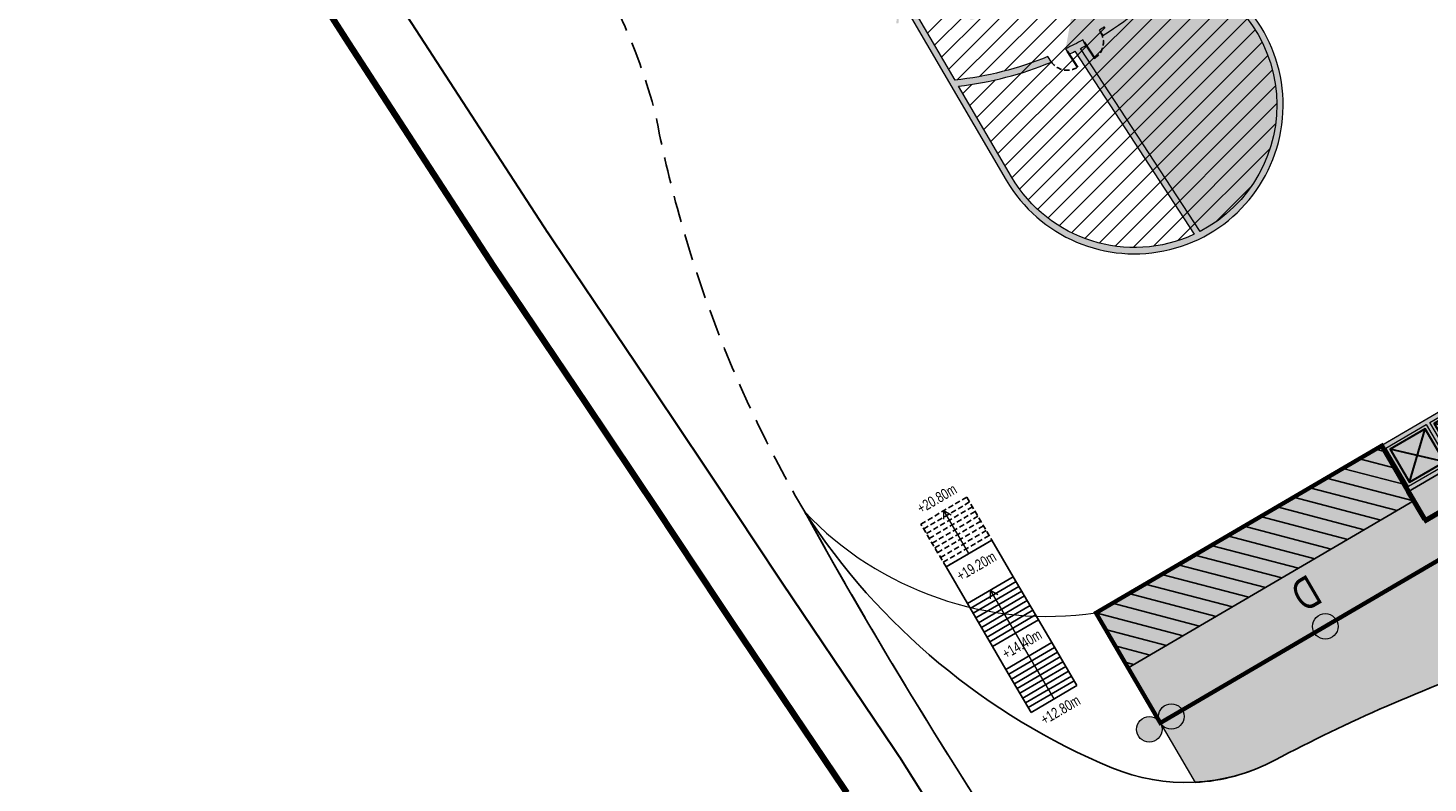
# Model space of a CAD drawing. Header units: millimetres. Extents: x -1402 to -179, y -280 to 6164.
# Tile 66 of 212: x -786 to -720, y 1524 to 1559. Entities that reach past the tile are written whole.
import ezdxf

# ---------------------------------------------------------------- set-up
doc = ezdxf.new("R2010")
doc.units = ezdxf.units.MM
for name, pattern in [('AJN-Limite', [1.25, 0.5, -0.25, 0, -0.25, 0, -0.25]), ('AJN-Projection', [0.375, 0.25, -0.125]), ('DASH', [0.35, 0.25, -0.1])]:
    doc.linetypes.add(name, pattern=pattern)
doc.layers.get('0').update_dxf_attribs({"linetype": 'CONTINUOUS'})
for name, color, linetype, lineweight in [('AJN-2-POT 120', 2, 'CONTINUOUS', 20), ('AJN-2-SBT-C', 2, 'CONTINUOUS', 20), ('AJN-4-PRT-C', 41, 'CONTINUOUS', 30), ('AJN-5-ASC-C', 230, 'CONTINUOUS', 30), ('AJN-7-100-L', 10, 'CONTINUOUS', 18), ('AJN-7-500-A', 10, 'CONTINUOUS', 18), ('AJN-8-252-H', 252, 'CONTINUOUS', 20), ('GEO-1-LIM-V', 10, 'AJN-Limite', 25)]:
    doc.layers.add(name, color=color, linetype=linetype, lineweight=lineweight)
doc.layers.add('AJN-2-SBT-H', color=7, linetype='CONTINUOUS', true_color=0x6e6e6e)
doc.layers.add('AJN-9-SRF-MARINHORIZON-HOUSING DUPLEX', color=7, linetype='CONTINUOUS', true_color=0x96cd7e)
for name, color, linetype in [('AJN-2-SBT-P', 251, 'AJN-Projection'), ('AJN-2-SBT-V', 51, 'CONTINUOUS'), ('AJN-4-PRT-P', 42, 'AJN-Projection'), ('AJN-8-250-PROGRAM', 7, 'CONTINUOUS'), ('AJN-8-254-H', 254, 'CONTINUOUS')]:
    doc.layers.add(name, color=color, linetype=linetype)
doc.styles.get("Standard").update_dxf_attribs({"font": 'rs.shx', "bigfont": 'hztxt.shx'})

# ---------------------------------------------------------------- blocks, each defined once
blk = doc.blocks.new('A$C26D66667')
at = {"layer": 'AJN-2-SBT-V', "linetype": 'Continuous'}
for p, q in [((-2.273736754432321e-13, 2.340000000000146), (2.499999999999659, 2.340000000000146)), ((-5.684341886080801e-14, -2.273736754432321e-13), (5.684341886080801e-14, 2.339999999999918)), ((-2.842170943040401e-13, 2.079999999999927), (2.499999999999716, 2.080000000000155)), ((2.500000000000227, 2.340000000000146), (2.500000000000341, 0)), ((-2.273736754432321e-13, 1.819999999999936), (2.499999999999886, 1.819999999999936)), ((-2.273736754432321e-13, 1.559999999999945), (2.499999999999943, 1.560000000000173)), ((-5.684341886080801e-14, 1.299999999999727), (2.500000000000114, 1.299999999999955)), ((0, 1.039999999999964), (2.500000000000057, 1.039999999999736)), ((-1.13686837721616e-13, 0.7799999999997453), (2.499999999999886, 0.7799999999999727)), ((-1.70530256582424e-13, 0.5199999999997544), (2.500000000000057, 0.5199999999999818)), ((-1.13686837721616e-13, 0.2599999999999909), (2.5, 0.2599999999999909)), ((-5.684341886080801e-14, -2.273736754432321e-13), (2.500000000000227, 0))]:
    blk.add_line(p, q, dxfattribs=at)
blk = doc.blocks.new('A$C4A131977')
at = {"layer": 'AJN-2-SBT-P'}
for p, q in [((-1.13686837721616e-13, 2.340000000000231), (2.499999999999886, 2.340000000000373)), ((1.13686837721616e-13, -2.842170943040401e-14), (1.13686837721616e-13, 2.340000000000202)), ((-2.273736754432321e-13, 2.080000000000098), (2.499999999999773, 2.08000000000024)), ((2.500000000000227, 2.340000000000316), (2.500000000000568, 1.70530256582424e-13)), ((-1.13686837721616e-13, 1.820000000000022), (2.500000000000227, 1.820000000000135)), ((1.13686837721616e-13, 1.560000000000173), (2.5, 1.560000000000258)), ((1.13686837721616e-13, 1.299999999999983), (2.500000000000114, 1.300000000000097)), ((2.273736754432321e-13, 1.040000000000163), (2.500000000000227, 1.039999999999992)), ((1.13686837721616e-13, 0.7800000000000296), (2.5, 0.780000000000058)), ((0, 0.5199999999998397), (2.500000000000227, 0.5200000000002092)), ((-1.13686837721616e-13, 0.2600000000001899), (2.500000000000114, 0.260000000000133)), ((1.13686837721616e-13, -2.842170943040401e-14), (2.500000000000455, 1.70530256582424e-13))]:
    blk.add_line(p, q, dxfattribs=at)
blk = doc.blocks.new('1.20diam')
at = {"layer": 'AJN-2-SBT-H'}
h = blk.add_hatch(color=256, dxfattribs=at)
h.dxf.hatch_style = 1
edge = h.paths.add_edge_path()
edge.add_arc((0, 0), 0.6, 0, 360)
at = {"layer": 'AJN-2-POT 120', "linetype": 'Continuous'}
blk.add_circle((0, 0), 0.6, dxfattribs=at)
blk = doc.blocks.new('POT 2X1.2')
at = {"layer": 'AJN-2-POT 120', "linetype": 'Continuous', "rotation": 321.8181818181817}
for p in [(-0.6000000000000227, 0), (0.5999999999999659, 0)]:
    blk.add_blockref('1.20diam', p, dxfattribs=at)
blk = doc.blocks.new('A$C46E24FA1')
at = {"layer": 'AJN-2-SBT-V', "linetype": 'Continuous'}
for p, q in [((-2.273736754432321e-13, 2.340000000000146), (1.249999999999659, 2.340000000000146)), ((0, 0), (0, 2.3400000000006)), ((-3.410605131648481e-13, 2.079999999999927), (1.249999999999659, 2.079999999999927)), ((1.250000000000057, 2.3400000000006), (1.250000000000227, 0)), ((-2.273736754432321e-13, 1.819999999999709), (1.249999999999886, 1.820000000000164)), ((-1.13686837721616e-13, 1.559999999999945), (1.249999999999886, 1.559999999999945)), ((0, 1.299999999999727), (1.25, 1.300000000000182)), ((0, 1.039999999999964), (1.250000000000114, 1.039999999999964)), ((0, 0.7799999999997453), (1.249999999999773, 0.7800000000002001)), ((0, 0.5199999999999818), (1.25, 0.5199999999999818)), ((-1.13686837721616e-13, 0.2600000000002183), (1.25, 0.2600000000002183)), ((0, 0), (1.250000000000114, 0))]:
    blk.add_line(p, q, dxfattribs=at)
blk = doc.blocks.new('A$C614F37DA')
at = {"layer": 'AJN-2-SBT-H'}
h = blk.add_hatch(color=256, dxfattribs=at)
h.dxf.hatch_style = 1
h.paths.add_polyline_path([(-2.499999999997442, 9.094808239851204e-13), (-2.499999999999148, -2.499999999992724), (2.499999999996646, -2.499999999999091), (2.499999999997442, -9.09508579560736e-13)])
h.paths.add_polyline_path([(2.299999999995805, -0.2000000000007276), (2.299999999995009, -2.299999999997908), (0.09999999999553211, -2.299999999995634), (0.09999999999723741, -0.1999999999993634)], flags=16)
h.paths.add_polyline_path([(2.149999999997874, -0.350000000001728), (2.149999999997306, -2.149999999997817), (0.2499999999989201, -2.149999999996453), (0.2499999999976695, -0.3500000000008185)], flags=0)
h.paths.add_polyline_path([(-0.1000000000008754, -0.1999999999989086), (-0.1000000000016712, -2.299999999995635), (-2.300000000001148, -2.299999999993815), (-2.299999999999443, -0.1999999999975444)], flags=16)
h.paths.add_polyline_path([(-0.2499999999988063, -0.3499999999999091), (-0.2499999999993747, -2.149999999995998), (-2.14999999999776, -2.149999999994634), (-2.149999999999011, -0.3499999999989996)], flags=0)
at = {"layer": 'AJN-2-SBT-C', "flags": 128}
for points in [[(2.499999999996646, -2.499999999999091), (2.499999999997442, -9.094947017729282e-13), (-2.499999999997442, 9.094947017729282e-13), (-2.499999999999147, -2.499999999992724)], [(-0.1000000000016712, -2.299999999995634), (-2.300000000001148, -2.299999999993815), (-2.299999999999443, -0.1999999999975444), (-0.1000000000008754, -0.1999999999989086)], [(2.299999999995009, -2.299999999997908), (0.09999999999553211, -2.299999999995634), (0.09999999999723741, -0.1999999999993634), (2.299999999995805, -0.2000000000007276)]]:
    blk.add_lwpolyline(points, close=True, dxfattribs=at)
at = {"layer": 'AJN-2-SBT-V', "flags": 128}
for points in [[(2.499999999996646, -2.499999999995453), (-2.499999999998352, -2.499999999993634), (-2.500000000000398, -3.999999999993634), (2.4999999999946, -3.999999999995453)], [(-1.2500000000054, -6.339999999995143), (-1.250000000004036, -7.589999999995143), (1.249999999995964, -7.589999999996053), (1.249999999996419, -6.339999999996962)]]:
    blk.add_lwpolyline(points, close=True, dxfattribs=at)
at = {"layer": 'AJN-5-ASC-C'}
for p, q in [((-0.2500000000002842, -2.149999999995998), (-2.149999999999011, -0.3499999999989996)), ((-2.14999999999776, -2.149999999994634), (-0.2499999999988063, -0.3499999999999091)), ((2.149999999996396, -2.149999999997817), (0.2499999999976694, -0.3500000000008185)), ((0.24999999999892, -2.149999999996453), (2.149999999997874, -0.350000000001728))]:
    blk.add_line(p, q, dxfattribs=at)
for points in [[(-0.2499999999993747, -2.149999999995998), (-0.2499999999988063, -0.3499999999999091), (-2.149999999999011, -0.3499999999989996), (-2.14999999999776, -2.149999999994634)], [(2.149999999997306, -2.149999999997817), (2.149999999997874, -0.350000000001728), (0.2499999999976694, -0.3500000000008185), (0.24999999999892, -2.149999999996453)]]:
    blk.add_lwpolyline(points, close=True, dxfattribs=at)
at = {"linetype": 'Continuous', "rotation": 179.9999999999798}
for p in [(-2.785327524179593e-12, -3.999999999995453), (1.249999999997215, -3.999999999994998)]:
    blk.add_blockref('A$C46E24FA1', p, dxfattribs=at)
blk = doc.blocks.new('A$C735C561C')
at = {"layer": 'AJN-9-SRF-MARINHORIZON-HOUSING DUPLEX'}
h = blk.add_hatch(dxfattribs=at)
h.set_pattern_fill('ANSI31', color=256, scale=0.2)
h.set_pattern_definition([(45, (-16.7723028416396, -2234.653928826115), (-0.4490128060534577, 0.4490128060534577), [])])
h.paths.add_polyline_path([(-15.6000000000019, 5.999999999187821), (-15.60000000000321, 3.000000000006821), (0, 3), (0, 6)])
at = {"layer": 'AJN-2-SBT-C', "const_width": 0.2, "flags": 128}
blk.add_lwpolyline([(0, 6), (-15.6000000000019, 5.999999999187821), (-15.60000000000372, 1.899999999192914), (-16.64999999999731, 1.899999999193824), (-16.64999999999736, 0), (0, 0)], close=True, dxfattribs=at)
at = {"layer": 'AJN-9-SRF-MARINHORIZON-HOUSING DUPLEX'}
blk.add_line((-15.60000000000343, 3.000000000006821), (0, 3), dxfattribs=at)
at = {"layer": 'AJN-7-500-A', "insert": (-8.999999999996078, 1.799999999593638), "char_height": 1.5, "attachment_point": 5, "rotation": 359.9999999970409}
blk.add_mtext_dynamic_manual_height_columns('{\\fSwis721 LtCn BT|b0|i0|c0|p34;D}', width=58.7580560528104, gutter_width=35.69431197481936, heights=[0], dxfattribs=at)

msp = doc.modelspace()

# ---------------------------------------------------------------- hatches: boundary and pattern name
at = {"layer": 'AJN-2-SBT-H'}
h = msp.add_hatch(color=256, dxfattribs=at)
h.dxf.hatch_style = 1
h.paths.add_polyline_path([(-731.6334881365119, 1562.435620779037, 0.07798211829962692), (-729.0214810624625, 1566.762811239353), (-729.2992456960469, 1566.876155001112, -0.05294216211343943), (-730.8992270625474, 1563.899606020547), (-733.1006852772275, 1565.463787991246, 0.09052924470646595), (-731.1759208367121, 1569.8367748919), (-728.257726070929, 1569.140973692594, 0.02703590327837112), (-727.9423177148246, 1570.874212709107, -0.09482079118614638), (-722.8151696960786, 1567.588386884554), (-720.2511278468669, 1570.393800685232, 0.1513131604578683), (-730.8805715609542, 1575.595812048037, 0.4316457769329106), (-747.5669786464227, 1585.975761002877, 0.298838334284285), (-757.5717570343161, 1596.901308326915), (-757.6984234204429, 1596.417603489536, -0.3107968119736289), (-747.9822837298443, 1585.336065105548, -0.4526813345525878), (-731.3060021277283, 1575.15292487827, -0.0410291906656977), (-728.1872309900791, 1574.459640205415, -0.0273208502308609), (-728.1145443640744, 1572.713669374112), (-727.8149620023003, 1572.681522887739, 0.0257820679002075), (-727.8767748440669, 1574.360498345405, -0.1061493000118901), (-720.8083735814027, 1570.228779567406), (-722.8323461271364, 1568.014275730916, 0.09139136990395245), (-727.90623923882, 1571.182706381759), (-728.2045268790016, 1571.214713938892, -0.02711200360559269), (-728.4827010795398, 1569.50302556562), (-731.1096317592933, 1570.129379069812, 0.06495821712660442), (-730.8284820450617, 1573.559732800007, 0.004266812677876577), (-731.131436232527, 1573.610660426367, -0.1692742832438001), (-733.5162432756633, 1565.391034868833), (-731.0706957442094, 1563.653422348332, -0.04128612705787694), (-732.7708292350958, 1561.636089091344), (-734.8580599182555, 1563.79186337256, -0.005768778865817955), (-735.0711830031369, 1563.580698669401), (-732.9844037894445, 1561.425390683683, -0.04313434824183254), (-735.1220333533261, 1559.686033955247), (-736.808065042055, 1562.167424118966, -0.1056239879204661), (-741.8404368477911, 1560.120300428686), (-741.6792320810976, 1559.84471456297, 0.09782883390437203), (-736.889502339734, 1561.753480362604), (-735.3759934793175, 1559.51699134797, -0.004595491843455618), (-735.6238653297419, 1559.358616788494), (-735.4599155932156, 1559.107317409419, 0.07326918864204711), (-731.8435433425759, 1562.190558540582, -0.662761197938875), (-730.8793241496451, 1549.887154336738), (-736.5019197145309, 1558.506800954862, 0.004629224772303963), (-736.2363167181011, 1558.650243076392), (-736.4006920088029, 1558.902194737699, -0.014138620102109), (-737.2054338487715, 1558.488560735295), (-737.0401099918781, 1558.235155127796, 0.004609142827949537), (-736.7705540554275, 1558.368088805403), (-731.1507128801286, 1549.754091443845, -0.386373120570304), (-739.7470810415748, 1552.451983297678), (-742.2477977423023, 1556.727056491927, 0.0696546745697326), (-737.8725195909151, 1557.862460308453, 1.80973556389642e-05), (-737.8714294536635, 1557.862912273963), (-738.0382516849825, 1558.118614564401, -0.07086705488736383), (-742.4135843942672, 1557.01047527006), (-744.1153524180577, 1559.919714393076, -0.006736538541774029), (-744.4656671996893, 1559.92443033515), (-740.0060319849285, 1552.300509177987, 1.431189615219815)])
h.paths.add_polyline_path([(-767.4396100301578, 1572.584890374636), (-767.6830869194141, 1572.148074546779, 0.2086133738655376), (-756.9599363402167, 1570.901933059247, -0.009742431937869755), (-757.0288854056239, 1571.403868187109, -0.2104109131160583)])
h = msp.add_hatch(color=256, dxfattribs=at)
h.dxf.hatch_style = 1
h.paths.add_polyline_path([(-744.9421594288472, 1562.755461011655), (-744.8424498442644, 1562.747845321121), (-745.0768015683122, 1559.679559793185), (-745.176511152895, 1559.687175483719)], flags=16)
h.paths.add_polyline_path([(-751.5692476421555, 1561.934363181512), (-749.8321503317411, 1564.474400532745), (-749.9146935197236, 1564.530850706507), (-751.651790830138, 1561.990813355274)], flags=16)
h.paths.add_polyline_path([(-756.0644691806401, 1567.133303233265), (-756.1077285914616, 1567.223462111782), (-753.3333395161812, 1568.554650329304), (-753.2900801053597, 1568.464491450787)], flags=17)
h.paths.add_polyline_path([(-757.3579752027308, 1573.883328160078), (-757.3503595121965, 1573.983037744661), (-754.2820739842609, 1573.748686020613), (-754.2896896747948, 1573.64897643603)], flags=16)
h.paths.add_polyline_path([(-752.5066842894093, 1578.72122011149), (-755.0467216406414, 1580.458317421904), (-755.1031718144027, 1580.375774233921), (-752.5631344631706, 1578.638676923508)], flags=17)
h.paths.add_polyline_path([(-748.4828316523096, 1582.139755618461), (-748.5729905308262, 1582.096496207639), (-749.9042317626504, 1584.870995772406), (-749.8140728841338, 1584.914255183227)], flags=17)
h.paths.add_polyline_path([(-743.1751501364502, 1585.890298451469), (-743.0754405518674, 1585.882682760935), (-743.2888583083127, 1583.088478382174), (-743.3885678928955, 1583.096094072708)], flags=17)
edge = h.paths.add_edge_path()
edge.add_arc((-744.1155042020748, 1572.922030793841), 10.25, 325.6323017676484, 625.3528090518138)
edge.add_line((-736.7344566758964, 1583.62625282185), (-738.316314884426, 1581.313210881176))
edge.add_line((-738.316314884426, 1581.313210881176), (-738.3988580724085, 1581.369661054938))
edge.add_line((-738.3988580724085, 1581.369661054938), (-736.8169998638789, 1583.682702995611))
edge.add_line((-732.4144779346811, 1578.591794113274), (-734.9409282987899, 1577.379570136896))
edge.add_line((-734.9409282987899, 1577.379570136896), (-734.8976688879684, 1577.289411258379))
edge.add_line((-734.8976688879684, 1577.289411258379), (-732.3712185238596, 1578.501635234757))
edge.add_arc((-760.8931396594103, 1583.816262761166), 13.00000000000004, 6.713680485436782, 75.77399278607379, ccw=False)
edge.add_arc((-744.1155042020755, 1572.92203079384), 13.00231640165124, 9.879502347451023, 107.30100304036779, ccw=False)
edge.add_arc((-733.9638433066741, 1555.834905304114), 19.49999999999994, 72.76830011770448, 82.16622685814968, ccw=False)
edge.add_arc((-744.1155042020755, 1572.922030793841), 16.00231640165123, -0.746052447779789, 5.513867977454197, ccw=False)
edge.add_line((-728.1145443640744, 1572.713669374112), (-727.8149620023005, 1572.681522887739))
edge.add_arc((-744.1155042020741, 1572.922030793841), 16.3023164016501, 359.1546852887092, 365.0621912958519)
edge.add_arc((-733.9638433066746, 1555.834905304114), 19.50000000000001, 47.57384052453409, 71.81070895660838, ccw=False)
edge.add_line((-720.8083735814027, 1570.228779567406), (-722.8323461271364, 1568.014275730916))
edge.add_arc((-733.9641050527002, 1555.834844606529), 16.50013937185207, 47.57330614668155, 68.46064122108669)
edge.add_line((-727.90623923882, 1571.182706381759), (-728.2045268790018, 1571.214713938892))
edge.add_arc((-744.115504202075, 1572.92203079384), 16.00231640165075, 347.6632578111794, 353.87534954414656, ccw=False)
edge.add_line((-728.4827010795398, 1569.50302556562), (-731.109631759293, 1570.129379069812))
edge.add_arc((-744.1155042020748, 1572.922030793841), 13.30231640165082, 347.881325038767, 362.7477652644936)
edge.add_arc((-733.9638433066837, 1555.834905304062), 18.00000000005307, 79.96866530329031, 80.94654080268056)
edge.add_arc((-744.115504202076, 1572.922030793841), 13.00231640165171, -35.394587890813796, 3.0359236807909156, ccw=False)
edge.add_line((-733.5162432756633, 1565.391034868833), (-731.0706957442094, 1563.653422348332))
edge.add_arc((-744.1155042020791, 1572.922030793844), 16.00231640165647, 315.1486994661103, 324.6054121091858, ccw=False)
edge.add_line((-732.7708292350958, 1561.636089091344), (-734.8580599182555, 1563.79186337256))
edge.add_arc((-744.1155042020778, 1572.922030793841), 13.00231640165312, 314.0744961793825, 315.39658824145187, ccw=False)
edge.add_line((-735.0711830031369, 1563.580698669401), (-732.9844037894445, 1561.425390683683))
edge.add_arc((-744.1155042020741, 1572.92203079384), 16.00231640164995, 304.19495591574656, 314.07449617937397, ccw=False)
edge.add_line((-735.1220333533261, 1559.686033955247), (-736.8080650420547, 1562.167424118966))
edge.add_arc((-744.1155042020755, 1572.922030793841), 13.00231640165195, 280.07714527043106, 304.1949559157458, ccw=False)
edge.add_line((-741.8404368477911, 1560.120300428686), (-741.6792320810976, 1559.84471456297))
edge.add_arc((-744.1155042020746, 1572.922030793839), 13.3023164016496, 280.553085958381, 302.9026854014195)
edge.add_line((-736.889502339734, 1561.753480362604), (-735.3759934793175, 1559.51699134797))
edge.add_arc((-744.1155042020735, 1572.922030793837), 16.00231640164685, 302.0494240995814, 303.1026258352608, ccw=False)
edge.add_line((-735.6238653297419, 1559.358616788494), (-735.4599155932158, 1559.107317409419))
edge.add_arc((-744.1155042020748, 1572.92203079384), 16.30231640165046, 302.0691412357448, 318.8312500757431)
edge.add_arc((-733.9638433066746, 1555.834905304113), 6.699999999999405, -62.588627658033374, 71.55086287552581, ccw=False)
edge.add_line((-730.8793241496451, 1549.887154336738), (-736.5019197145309, 1558.506800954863))
edge.add_arc((-744.115504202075, 1572.922030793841), 16.30231640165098, 297.8413362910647, 298.9022688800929)
edge.add_line((-736.2363167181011, 1558.650243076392), (-736.4006920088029, 1558.902194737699))
edge.add_arc((-744.115504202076, 1572.922030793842), 16.00231640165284, 295.5829187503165, 298.82303647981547, ccw=False)
at = {"layer": 'AJN-8-250-PROGRAM', "true_color": 0x7fbfff}
h = msp.add_hatch(dxfattribs=at)
h.set_pattern_fill('ANSI31', color=151, scale=0.2)
h.set_pattern_definition([(45, (-2236.471011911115, 2.287947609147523e-12), (-0.4490128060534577, 0.4490128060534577), [])])
edge = h.paths.add_edge_path()
edge.add_line((-741.8404368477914, 1560.120300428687), (-741.6792320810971, 1559.844714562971))
edge.add_arc((-744.115504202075, 1572.922030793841), 13.30231640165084, 280.5530859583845, 302.9026854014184)
edge.add_line((-736.889502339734, 1561.753480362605), (-735.3717529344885, 1559.519756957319))
edge.add_line((-735.3717529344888, 1559.519756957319), (-735.2078313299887, 1559.268500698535))
edge.add_arc((-744.1155042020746, 1572.922030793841), 16.30231640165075, 303.1207526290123, 318.8312500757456)
edge.add_arc((-733.9638433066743, 1555.834905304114), 6.700000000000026, -149.674374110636, 71.55086287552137, ccw=False)
edge.add_line((-739.7470810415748, 1552.451983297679), (-742.2477977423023, 1556.727056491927))
edge.add_arc((-744.115504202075, 1572.922030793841), 16.30231640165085, 276.5786472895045, 287.0970859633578)
edge.add_line((-739.3227582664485, 1557.340146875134), (-739.4934380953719, 1557.60176202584))
edge.add_arc((-744.115504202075, 1572.922030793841), 16.00231640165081, 276.10521592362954, 286.7883605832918, ccw=False)
edge.add_line((-742.4135843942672, 1557.010475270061), (-744.0024613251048, 1559.726722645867))
edge.add_line((-744.0024613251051, 1559.726722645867), (-741.8404368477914, 1560.120300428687))
at = {"layer": 'AJN-8-254-H'}
h = msp.add_hatch(color=255, dxfattribs=at)
h.dxf.hatch_style = 1
h.paths.add_polyline_path([(-655.3772131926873, 1540.149691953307, 0.001961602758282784), (-648.8165320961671, 1551.197815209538, -0.2154210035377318), (-617.299220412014, 1574.448508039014, -0.02165783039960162), (-595.7402857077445, 1579.697346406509), (-581.894087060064, 1582.067430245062, 0.03137600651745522), (-554.2490190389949, 1588.358215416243, -0.05503520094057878), (-538.9112035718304, 1591.094080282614, -0.05823193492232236), (-529.2269282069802, 1590.611650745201), (-533.1032494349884, 1603.160142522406), (-547.9127571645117, 1598.58537686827), (-548.3820395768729, 1600.104545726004), (-576.5678768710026, 1591.397733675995), (-577.7484615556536, 1595.219542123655), (-592.6535144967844, 1590.615261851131), (-593.0272516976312, 1592.163945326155), (-632.2007882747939, 1580.062952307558), (-631.7315058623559, 1578.543783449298), (-646.5410135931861, 1573.969017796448), (-644.2261887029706, 1566.475428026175), (-665.3449012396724, 1554.121974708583), (-661.5126060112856, 1547.570515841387), (-677.0496626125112, 1538.482068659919), (-683.1086273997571, 1548.840106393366), (-698.6456840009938, 1539.751659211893), (-702.6849938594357, 1546.657017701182), (-716.0641259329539, 1538.830854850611), (-718.0837808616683, 1542.283534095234), (-735.77876199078, 1531.932802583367), (-731.1100375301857, 1523.951435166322, 0.1083540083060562), (-727.4389179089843, 1524.956799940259, -0.03872980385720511), (-716.6497959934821, 1529.670018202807, -0.1448846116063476), (-688.5642253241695, 1530.9819004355, 5.912050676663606e-05), (-678.8394075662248, 1529.227169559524, 0.280841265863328)])

# ---------------------------------------------------------------- linework, layer by layer
at = {"layer": 'AJN-2-SBT-C'}
msp.add_line((-735.2078313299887, 1559.268500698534), (-735.2078313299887, 1559.268500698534), dxfattribs=at)
for points in [[(-744.4656671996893, 1559.92443033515), (-740.0060319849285, 1552.300509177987, 1.431189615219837), (-731.6334881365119, 1562.435620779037, 0.07798211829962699)], [(-735.3759934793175, 1559.51699134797, -0.004595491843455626), (-735.6238653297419, 1559.358616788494), (-735.4599155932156, 1559.107317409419, 0.0732691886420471), (-731.8435433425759, 1562.190558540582, -0.6627611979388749), (-730.8793241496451, 1549.887154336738), (-736.5019197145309, 1558.506800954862, 0.00462922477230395), (-736.2363167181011, 1558.650243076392), (-736.4006920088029, 1558.902194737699, -0.01413862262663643), (-737.205433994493, 1558.48856066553)], [(-737.2054338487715, 1558.488560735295), (-737.0401099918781, 1558.235155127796, 0.004609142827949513), (-736.7705540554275, 1558.368088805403), (-731.1507128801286, 1549.754091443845, -0.3863731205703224), (-739.747081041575, 1552.451983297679), (-742.2477977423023, 1556.727056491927, 0.0696546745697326), (-737.8725195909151, 1557.862460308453, 1.809735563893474e-05), (-737.8714294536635, 1557.862912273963), (-738.0382516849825, 1558.118614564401, -0.0708670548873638), (-742.4135843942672, 1557.01047527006), (-744.1153524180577, 1559.919714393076, -0.00673653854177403)]]:
    msp.add_lwpolyline(points, format="xyb", dxfattribs=at)
msp.add_lwpolyline([(-736.6665325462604, 1558.759158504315), (-736.66653254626, 1558.759158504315)], close=True, dxfattribs=at)
at = {"layer": 'AJN-2-SBT-P', "ltscale": 5, "flags": 128}
msp.add_lwpolyline([(-767.6830869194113, 1572.148074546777, -0.05121987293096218), (-760.7108442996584, 1564.390733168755, -0.08997890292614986), (-756.5121108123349, 1555.404548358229, 0.02060412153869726), (-755.4064137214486, 1550.675734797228, 0.06468475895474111), (-749.490318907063, 1536.686230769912, 0.03286619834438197), (-732.1687331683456, 1509.756508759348, 0.002338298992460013), (-729.3480626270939, 1506.256450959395, 0.01445521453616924), (-711.1978379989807, 1485.221318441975, 0.08916851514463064), (-704.9170514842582, 1480.425665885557, 0.3184438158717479), (-696.5850652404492, 1481.619676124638, 0.07982005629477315), (-692.9450630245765, 1486.382337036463, -0.007477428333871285), (-687.9677464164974, 1495.317687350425, -0.04115969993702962), (-685.263491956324, 1499.224564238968, -0.02993334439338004), (-663.9580859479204, 1522.205656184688, 0.1132434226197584), (-647.8496234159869, 1544.993567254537, -0.01578281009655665), (-646.0592934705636, 1549.367558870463, -0.02498436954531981), (-643.8799997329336, 1553.561335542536, 0.3128781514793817), (-612.4261998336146, 1540.139733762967, 0.06210957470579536), (-579.2684073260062, 1551.393528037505, -0.07904304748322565), (-540.4176712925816, 1563.328165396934, -0.00945298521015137), (-526.7406037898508, 1564.462102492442, 0.4573830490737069), (-521.7931540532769, 1570.185110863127), (-524.0339273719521, 1585.518423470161), (-524.8218382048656, 1590.909992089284, 0.03842573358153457), (-525.3285562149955, 1593.15567853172), (-534.454351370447, 1622.789336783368, 0.2247122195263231), (-541.5702899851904, 1630.569787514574, -0.2328075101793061), (-548.5503743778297, 1638.441527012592, 0.1068267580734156), (-556.3714938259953, 1655.453928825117), (-560.7691083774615, 1655.453928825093, 0.1422323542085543), (-768.0204055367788, 1595.280947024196)], format="xyb", dxfattribs=at)
at = {"layer": 'AJN-2-SBT-V', "linetype": 'Continuous', "flags": 128}
msp.add_lwpolyline([(-664.06743493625, 1522.108041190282, 0.09389314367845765), (-649.8988315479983, 1540.516749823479), (-651.1924363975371, 1541.171796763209, 0.01963747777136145), (-649.1998099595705, 1545.52277908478, -0.01572574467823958), (-647.3805131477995, 1549.964988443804), (-646.0565730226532, 1549.373500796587, -0.02494982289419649), (-643.8799997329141, 1553.561335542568, -0.189197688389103), (-617.2992204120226, 1574.448508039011, 0.2154210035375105), (-648.8165320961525, 1551.197815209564, -0.001961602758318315), (-655.3772131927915, 1540.149691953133, -0.2808412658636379), (-678.8394075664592, 1529.227169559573, -5.912050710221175e-05), (-688.5642253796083, 1530.981900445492, 0.1448846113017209), (-716.649795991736, 1529.670018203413, 0.03840971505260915), (-727.3529990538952, 1525.002478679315, -0.2243781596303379), (-735.0350987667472, 1524.644530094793, -0.150970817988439), (-749.4903189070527, 1536.686230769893, 0.03286619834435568), (-732.168733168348, 1509.75650875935, 0.00233829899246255), (-729.3480626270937, 1506.256450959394, 0.04253943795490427), (-724.98232518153, 1503.412189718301, 0.2111097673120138), (-704.9509894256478, 1500.716146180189, 0.100205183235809)], format="xyb", close=True, dxfattribs=at)
at = {"layer": 'AJN-2-SBT-V', "flags": 128}
for points in [[(-739.668540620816, 1533.631190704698), (-740.6783680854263, 1535.357530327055), (-742.8362926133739, 1534.095245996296), (-741.8264651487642, 1532.368906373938)], [(-737.8559003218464, 1530.532411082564), (-738.4870424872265, 1531.611373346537), (-740.6449670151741, 1530.349089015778), (-740.0138248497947, 1529.270126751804)]]:
    msp.add_lwpolyline(points, close=True, dxfattribs=at)
at = {"layer": 'AJN-4-PRT-C', "linetype": 'Continuous'}
for p, q in [((-737.1318136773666, 1558.375716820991), (-736.6400484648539, 1557.621948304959)), ((-736.3275211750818, 1558.79003972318), (-735.8357559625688, 1558.036271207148))]:
    msp.add_line(p, q, dxfattribs=at)
at = {"layer": 'AJN-4-PRT-P'}
for centre, radius, start, end in [((-736.3275211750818, 1558.79003972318), 0.8999999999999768, 303.1207829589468, 33.1207829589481), ((-737.1318136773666, 1558.375716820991), 0.8999999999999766, 213.1207829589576, 303.1207829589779)]:
    msp.add_arc(centre, radius, start, end, dxfattribs=at)
at = {"layer": 'AJN-8-252-H'}
for p, q in [((-741.7573303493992, 1534.726388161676), (-742.9388284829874, 1536.746205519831)), ((-737.7533644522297, 1527.881451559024), (-740.7475028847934, 1533.00004853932))]:
    msp.add_line(p, q, dxfattribs=at)
at = {"layer": 'AJN-8-252-H', "linetype": 'Continuous', "flags": 128}
msp.add_lwpolyline([(-593.0272516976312, 1592.163945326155), (-632.2007882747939, 1580.062952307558), (-631.7315058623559, 1578.543783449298), (-646.5410135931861, 1573.969017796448), (-644.2261887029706, 1566.475428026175), (-665.3449012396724, 1554.121974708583), (-661.5126060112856, 1547.570515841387), (-677.0496626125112, 1538.482068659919), (-683.1086273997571, 1548.840106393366), (-698.6456840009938, 1539.751659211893), (-702.6849938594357, 1546.657017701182), (-716.0641259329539, 1538.830854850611), (-718.0837808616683, 1542.283534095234), (-735.77876199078, 1531.932802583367), (-731.1100375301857, 1523.951435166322, 0.1083540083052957), (-727.438917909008, 1524.956799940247, -0.03872980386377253), (-716.6497959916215, 1529.670018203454, -0.1448846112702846), (-688.5642253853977, 1530.981900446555, 5.912050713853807e-05), (-678.8394075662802, 1529.22716955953, 0.2808412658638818), (-655.3772131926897, 1540.149691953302, 0.001961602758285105), (-648.8165320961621, 1551.197815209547, -0.215421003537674), (-617.2992204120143, 1574.448508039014, -0.02165783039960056), (-595.7402857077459, 1579.697346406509)], format="xyb", dxfattribs=at)
at = {"layer": 'AJN-8-252-H', "flags": 128}
for points in [[(-742.9365551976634, 1536.346211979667), (-742.9388284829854, 1536.746205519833), (-742.5912872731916, 1536.548177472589)], [(-740.7452295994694, 1532.600054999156), (-740.7475028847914, 1533.000048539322), (-740.3999616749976, 1532.802020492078)]]:
    msp.add_lwpolyline(points, dxfattribs=at)
at = {"layer": 'AJN-8-252-H', "linetype": 'Continuous'}
msp.add_arc((-738.0518792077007, 1547.528485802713), 15.7604694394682, 223.4672508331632, 278.2926365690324, dxfattribs=at)
at = {"layer": 'GEO-1-LIM-V', "linetype": 'DASH', "ltscale": 5, "const_width": 0.1}
msp.add_lwpolyline([(-752.8665568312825, 1610.180946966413), (-763.7708983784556, 1603.847532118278), (-772.1931078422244, 1598.57319943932), (-780.9700504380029, 1592.128748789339), (-782.8653168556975, 1586.937110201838), (-782.634856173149, 1583.863626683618), (-777.0249525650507, 1573.763278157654), (-771.8774824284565, 1565.732137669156), (-768.4394673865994, 1560.372277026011), (-761.6523232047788, 1549.928559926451), (-757.2164363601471, 1543.347054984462), (-753.9539700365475, 1538.476049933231), (-750.6117924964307, 1533.437630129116), (-744.9910743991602, 1525.099772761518), (-740.008370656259, 1517.177688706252)], dxfattribs=at)
at = {"layer": 'GEO-1-LIM-V', "linetype": 'Continuous', "ltscale": 25, "const_width": 0.3}
msp.add_lwpolyline([(-765.3208293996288, 1606.416619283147), (-773.8793028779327, 1601.056952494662), (-783.4769755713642, 1594.009882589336), (-785.9053023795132, 1587.35804987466), (-785.5772190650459, 1582.982645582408), (-779.6016890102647, 1572.224005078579), (-774.4032194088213, 1564.113294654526), (-770.9598076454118, 1558.745020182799), (-764.1540881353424, 1548.27272029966), (-759.7065812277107, 1541.673974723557), (-756.4502605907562, 1536.812145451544), (-753.1055995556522, 1531.769981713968), (-747.5052165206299, 1523.462289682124)], dxfattribs=at)

# ---------------------------------------------------------------- block references
at = {"rotation": 30.32562588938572}
msp.add_blockref('A$C614F37DA', (-720.2417053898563, 1541.021249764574), dxfattribs=at)
at = {"xscale": -1, "rotation": 30.32562588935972}
msp.add_blockref('A$C735C561C', (-732.7492795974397, 1526.753783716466), dxfattribs=at)
at = {"color": 2, "rotation": 30.32562588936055}
msp.add_blockref('A$C4A131977', (-742.8362926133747, 1534.095245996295), dxfattribs=at)
at = {"linetype": 'Continuous', "rotation": 210.3256258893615}
for p in [(-739.668540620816, 1533.631190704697), (-737.8559003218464, 1530.532411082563)]:
    msp.add_blockref('A$C26D66667', p, dxfattribs=at)
at = {"layer": 'AJN-2-POT 120', "linetype": 'Continuous', "rotation": 321.8181818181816}
msp.add_blockref('1.20diam', (-724.980751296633, 1531.298007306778), dxfattribs=at)
at = {"layer": 'AJN-2-POT 120', "rotation": 30.32562588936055}
msp.add_blockref('POT 2X1.2', (-732.7492795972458, 1526.753783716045), dxfattribs=at)

# ---------------------------------------------------------------- texts
at = {"layer": 'AJN-7-100-L', "char_height": 0.4999999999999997, "attachment_point": 8, "rotation": 30.325625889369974}
for s, insert in [('{\\fSwis721 LtCn BT|b0|i0|c0|p34;+20.80m}', (-743.1407939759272, 1537.091473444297)), ('{\\fSwis721 LtCn BT|b0|i0|c0|p34;+19.20m}', (-741.2827114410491, 1533.915008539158)), ('{\\fSwis721 LtCn BT|b0|i0|c0|p34;+14.40m}', (-739.1368280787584, 1530.246536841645)), ('{\\fSwis721 LtCn BT|b0|i0|c0|p34;+12.80m}', (-737.3241877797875, 1527.147757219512))]:
    msp.add_mtext_dynamic_manual_height_columns(s, width=4.525961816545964, gutter_width=35.69431197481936, heights=[0], dxfattribs=dict(at, insert=insert))

doc.saveas('drawing.dxf')
